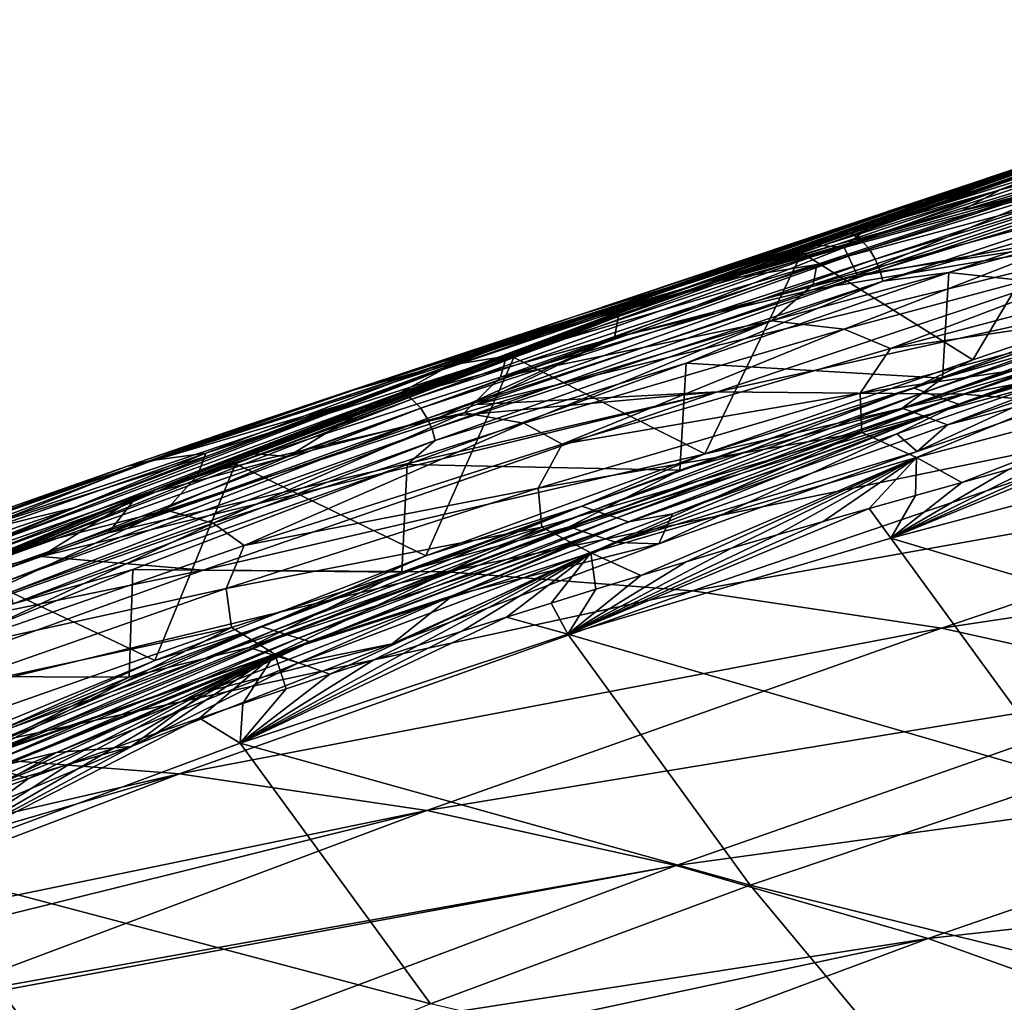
# Model space of a CAD drawing. Header units: metres. Extents: x -90 to 304, y -90 to 74.
# Tile 192 of 256: x 193.93 to 199.47, y 23.14 to 28.68. Entities that reach past the tile are written whole.
import ezdxf

# ---------------------------------------------------------------- set-up
doc = ezdxf.new("R2010")
doc.units = ezdxf.units.M
doc.layers.add('solid_21662050_350', color=7, linetype='CONTINUOUS')

msp = doc.modelspace()

# ---------------------------------------------------------------- linework, layer by layer
at = {"layer": 'solid_21662050_350'}
for points in [[(202.244125, 28.68008, 135.735931), (200.670471, 28.040745, 134.687378), (199.45076, 27.720629, 135.869888)], [(201.06572, 28.333366, 137.067627), (202.244125, 28.68008, 135.735931), (199.45076, 27.720629, 135.869888)], [(201.88089, 28.596434, 136.999588), (199.018814, 27.658928, 139.227951), (201.272903, 28.364656, 137.560486)], [(199.771347, 27.919563, 138.524765), (199.018814, 27.658928, 139.227951), (201.88089, 28.596434, 136.999588)], [(199.018814, 27.658928, 139.227951), (198.605499, 27.480097, 139.692993), (201.272903, 28.364656, 137.560486)], [(201.328079, 28.324562, 137.61676), (201.272903, 28.364656, 137.560486), (198.605499, 27.480097, 139.692993)], [(201.06572, 28.333366, 137.067627), (198.249512, 27.377663, 137.078033), (199.898682, 27.961733, 138.422485)], [(201.06572, 28.333366, 137.067627), (199.45076, 27.720629, 135.869888), (198.249512, 27.377663, 137.078033)], [(201.328079, 28.324562, 137.61676), (198.605499, 27.480097, 139.692993), (198.66423, 27.44105, 139.746323)], [(201.328079, 28.324562, 137.61676), (198.66423, 27.44105, 139.746323), (201.37323, 28.272108, 137.654404)], [(198.66423, 27.44105, 139.746323), (198.712021, 27.389385, 139.781738), (201.37323, 28.272108, 137.654404)], [(201.37323, 28.272108, 137.654404), (198.712021, 27.389385, 139.781738), (201.407059, 28.213409, 137.674271)], [(198.712021, 27.389385, 139.781738), (198.747559, 27.331205, 139.800095), (201.407059, 28.213409, 137.674271)], [(201.407059, 28.213409, 137.674271), (198.747559, 27.331205, 139.800095), (201.431671, 28.152693, 137.680984)], [(200.433578, 28.128994, 138.98056), (200.406281, 28.102535, 138.934769), (197.495071, 27.085831, 141.411865)], [(197.525558, 27.111988, 141.455795), (200.433578, 28.128994, 138.98056), (197.495071, 27.085831, 141.411865)], [(197.525558, 27.111988, 141.455795), (200.307388, 28.09115, 139.15303), (200.433578, 28.128994, 138.98056)], [(198.747559, 27.331205, 139.800095), (198.773148, 27.270802, 139.805878), (201.431671, 28.152693, 137.680984)], [(201.431671, 28.152693, 137.680984), (198.773148, 27.270802, 139.805878), (201.448822, 28.087992, 137.676056)], [(197.495071, 27.085831, 141.411865), (200.406281, 28.102535, 138.934769), (198.332809, 27.365808, 140.614578)], [(197.525558, 27.111988, 141.455795), (198.763214, 27.557543, 140.434509), (200.307388, 28.09115, 139.15303)], [(200.406281, 28.102535, 138.934769), (200.002853, 27.946543, 139.21431), (198.332809, 27.365808, 140.614578)], [(200.307388, 28.09115, 139.15303), (198.763214, 27.557543, 140.434509), (199.963882, 27.913687, 141.204865)], [(198.773148, 27.270802, 139.805878), (198.790665, 27.206236, 139.800507), (201.448822, 28.087992, 137.676056)], [(201.448822, 28.087992, 137.676056), (198.790665, 27.206236, 139.800507), (200.485489, 27.697802, 138.402069)], [(199.232101, 27.603222, 135.378159), (199.45076, 27.720629, 135.869888), (200.670471, 28.040745, 134.687378)], [(199.947556, 27.789637, 134.741364), (199.232101, 27.603222, 135.378159), (200.670471, 28.040745, 134.687378)], [(197.053925, 27.008856, 138.323563), (199.771347, 27.919563, 138.524765), (199.898682, 27.961733, 138.422485)], [(198.249512, 27.377663, 137.078033), (197.053925, 27.008856, 138.323563), (199.898682, 27.961733, 138.422485)], [(197.053925, 27.008856, 138.323563), (198.968613, 27.650763, 139.182785), (199.771347, 27.919563, 138.524765)], [(198.332809, 27.365808, 140.614578), (200.002853, 27.946543, 139.21431), (199.296295, 26.763472, 139.454651)], [(199.963882, 27.913687, 141.204865), (198.572006, 27.396261, 142.577255), (199.825928, 27.735935, 143.380539)], [(199.963882, 27.913687, 141.204865), (198.763214, 27.557543, 140.434509), (198.572006, 27.396261, 142.577255)], [(199.771347, 27.919563, 138.524765), (198.968613, 27.650763, 139.182785), (199.018814, 27.658928, 139.227951)], [(200.002853, 27.946543, 139.21431), (200.643188, 27.219543, 138.366409), (199.296295, 26.763472, 139.454651)], [(199.56311, 27.680817, 135.006546), (199.232101, 27.603222, 135.378159), (199.947556, 27.789637, 134.741364)], [(198.398148, 27.187458, 135.529388), (198.417801, 27.301144, 135.736191), (200.216629, 27.784349, 134.198654)], [(200.210007, 27.67491, 133.982956), (198.398148, 27.187458, 135.529388), (200.216629, 27.784349, 134.198654)], [(200.216629, 27.784349, 134.198654), (198.417801, 27.301144, 135.736191), (199.56311, 27.680817, 135.006546)], [(199.825928, 27.735935, 143.380539), (198.572006, 27.396261, 142.577255), (198.644409, 27.242481, 144.960846)], [(200.072708, 27.72204, 144.496078), (199.825928, 27.735935, 143.380539), (198.644409, 27.242481, 144.960846)], [(197.826035, 27.212132, 136.667328), (198.249512, 27.377663, 137.078033), (199.45076, 27.720629, 135.869888)], [(198.525574, 27.41086, 136.019516), (197.826035, 27.212132, 136.667328), (199.45076, 27.720629, 135.869888)], [(199.56311, 27.680817, 135.006546), (197.880127, 27.213528, 136.478134), (199.232101, 27.603222, 135.378159)], [(198.417801, 27.301144, 135.736191), (197.880127, 27.213528, 136.478134), (199.56311, 27.680817, 135.006546)], [(199.232101, 27.603222, 135.378159), (198.525574, 27.41086, 136.019516), (199.45076, 27.720629, 135.869888)], [(200.784119, 27.562784, 148.370331), (200.072708, 27.72204, 144.496078), (198.644409, 27.242481, 144.960846)], [(198.790665, 27.206236, 139.800507), (199.161133, 27.255816, 139.474777), (200.485489, 27.697802, 138.402069)], [(200.485489, 27.697802, 138.402069), (199.161133, 27.255816, 139.474777), (200.468979, 27.115124, 138.207214)], [(199.018814, 27.658928, 139.227951), (196.307724, 26.706585, 141.633728), (198.605499, 27.480097, 139.692993)], [(196.544266, 26.80262, 141.327881), (196.307724, 26.706585, 141.633728), (199.018814, 27.658928, 139.227951)], [(197.33992, 27.087725, 140.596573), (196.544266, 26.80262, 141.327881), (199.018814, 27.658928, 139.227951)], [(197.053925, 27.008856, 138.323563), (198.154083, 27.37237, 139.876709), (198.968613, 27.650763, 139.182785)], [(198.154083, 27.37237, 139.876709), (197.33992, 27.087725, 140.596573), (199.018814, 27.658928, 139.227951)], [(198.968613, 27.650763, 139.182785), (198.154083, 27.37237, 139.876709), (199.018814, 27.658928, 139.227951)], [(199.944122, 27.469109, 134.033737), (198.398148, 27.187458, 135.529388), (200.210007, 27.67491, 133.982956)], [(197.880127, 27.213528, 136.478134), (198.525574, 27.41086, 136.019516), (199.232101, 27.603222, 135.378159)], [(200.784119, 27.562784, 148.370331), (198.399643, 27.15979, 145.040192), (196.50145, 26.512283, 145.654053)], [(197.858887, 26.583212, 149.289673), (200.784119, 27.562784, 148.370331), (196.50145, 26.512283, 145.654053)], [(197.525558, 27.111988, 141.455795), (198.36055, 27.415098, 140.784164), (198.763214, 27.557543, 140.434509)], [(202.179916, 27.538712, 151.977173), (200.784119, 27.562784, 148.370331), (197.858887, 26.583212, 149.289673)], [(202.179916, 27.538712, 151.977173), (197.858887, 26.583212, 149.289673), (199.241898, 26.569513, 152.897675)], [(198.763214, 27.557543, 140.434509), (198.36055, 27.415098, 140.784164), (198.572006, 27.396261, 142.577255)], [(200.784119, 27.562784, 148.370331), (198.644409, 27.242481, 144.960846), (198.399643, 27.15979, 145.040192)], [(202.179916, 27.538712, 151.977173), (199.241898, 26.569513, 152.897675), (203.583282, 27.411453, 155.564926)], [(196.307724, 26.706585, 141.633728), (196.07399, 26.580435, 141.980835), (198.605499, 27.480097, 139.692993)], [(198.66423, 27.44105, 139.746323), (198.605499, 27.480097, 139.692993), (196.07399, 26.580435, 141.980835)], [(199.944122, 27.469109, 134.033737), (198.162918, 26.982729, 135.565109), (198.398148, 27.187458, 135.529388)], [(198.572479, 26.937012, 135.083466), (198.162918, 26.982729, 135.565109), (199.944122, 27.469109, 134.033737)], [(200.428619, 27.433392, 133.508774), (198.572479, 26.937012, 135.083466), (199.944122, 27.469109, 134.033737)], [(198.66423, 27.44105, 139.746323), (196.07399, 26.580435, 141.980835), (196.136154, 26.542524, 142.031006)], [(198.66423, 27.44105, 139.746323), (196.136154, 26.542524, 142.031006), (198.712021, 27.389385, 139.781738)], [(198.36055, 27.415098, 140.784164), (197.304871, 27.034073, 141.734589), (198.572006, 27.396261, 142.577255)], [(197.525558, 27.111988, 141.455795), (197.304871, 27.034073, 141.734589), (198.36055, 27.415098, 140.784164)], [(197.880127, 27.213528, 136.478134), (197.826035, 27.212132, 136.667328), (198.525574, 27.41086, 136.019516)], [(198.832321, 26.827307, 134.78096), (198.572479, 26.937012, 135.083466), (200.428619, 27.433392, 133.508774)], [(200.731979, 27.329607, 133.180206), (198.832321, 26.827307, 134.78096), (200.428619, 27.433392, 133.508774)], [(199.241898, 26.569513, 152.897675), (200.637039, 26.45499, 156.496536), (203.583282, 27.411453, 155.564926)], [(195.855499, 26.612274, 139.614578), (197.33992, 27.087725, 140.596573), (198.154083, 27.37237, 139.876709)], [(197.053925, 27.008856, 138.323563), (195.855499, 26.612274, 139.614578), (198.154083, 27.37237, 139.876709)], [(196.136154, 26.542524, 142.031006), (196.186554, 26.491734, 142.063965), (198.712021, 27.389385, 139.781738)], [(198.712021, 27.389385, 139.781738), (196.186554, 26.491734, 142.063965), (198.747559, 27.331205, 139.800095)], [(196.473297, 26.804354, 137.96022), (197.053925, 27.008856, 138.323563), (198.249512, 27.377663, 137.078033)], [(197.143311, 27.010201, 137.313095), (196.473297, 26.804354, 137.96022), (198.249512, 27.377663, 137.078033)], [(196.711151, 26.776859, 142.086166), (198.332809, 27.365808, 140.614578), (197.78688, 26.234779, 140.760223)], [(197.495071, 27.085831, 141.411865), (198.332809, 27.365808, 140.614578), (196.711151, 26.776859, 142.086166)], [(197.826035, 27.212132, 136.667328), (197.143311, 27.010201, 137.313095), (198.249512, 27.377663, 137.078033)], [(198.572006, 27.396261, 142.577255), (197.279114, 26.888306, 144.03093), (198.644409, 27.242481, 144.960846)], [(198.572006, 27.396261, 142.577255), (197.304871, 27.034073, 141.734589), (197.279114, 26.888306, 144.03093)], [(198.332809, 27.365808, 140.614578), (199.296295, 26.763472, 139.454651), (197.78688, 26.234779, 140.760223)], [(196.186554, 26.491734, 142.063965), (196.223862, 26.434153, 142.080643), (198.747559, 27.331205, 139.800095)], [(198.747559, 27.331205, 139.800095), (196.223862, 26.434153, 142.080643), (198.773148, 27.270802, 139.805878)], [(196.6371, 26.666723, 137.124298), (196.669952, 26.784761, 137.321701), (198.417801, 27.301144, 135.736191)], [(198.398148, 27.187458, 135.529388), (196.6371, 26.666723, 137.124298), (198.417801, 27.301144, 135.736191)], [(198.417801, 27.301144, 135.736191), (196.669952, 26.784761, 137.321701), (197.880127, 27.213528, 136.478134)], [(200.525192, 27.0749, 133.320511), (198.832321, 26.827307, 134.78096), (200.731979, 27.329607, 133.180206)], [(200.996368, 27.294504, 138.201843), (198.963394, 26.605606, 139.847092), (200.643188, 27.219543, 138.366409)], [(199.026093, 26.582449, 139.911407), (198.963394, 26.605606, 139.847092), (200.996368, 27.294504, 138.201843)], [(201.055923, 27.270416, 138.268753), (199.026093, 26.582449, 139.911407), (200.996368, 27.294504, 138.201843)], [(196.223862, 26.434153, 142.080643), (196.250565, 26.374136, 142.085327), (198.773148, 27.270802, 139.805878)], [(198.773148, 27.270802, 139.805878), (196.250565, 26.374136, 142.085327), (198.790665, 27.206236, 139.800507)], [(198.399643, 27.15979, 145.040192), (198.644409, 27.242481, 144.960846), (197.279114, 26.888306, 144.03093)], [(199.161133, 27.255816, 139.474777), (197.682892, 26.744202, 140.755005), (199.126282, 26.660694, 139.29393)], [(198.790665, 27.206236, 139.800507), (197.682892, 26.744202, 140.755005), (199.161133, 27.255816, 139.474777)], [(199.088776, 26.55929, 139.975723), (199.026093, 26.582449, 139.911407), (201.055923, 27.270416, 138.268753)], [(201.115494, 27.246328, 138.335648), (199.088776, 26.55929, 139.975723), (201.055923, 27.270416, 138.268753)], [(199.152161, 26.536375, 140.039459), (199.088776, 26.55929, 139.975723), (201.115494, 27.246328, 138.335648)], [(199.161133, 27.255816, 139.474777), (199.126282, 26.660694, 139.29393), (200.468979, 27.115124, 138.207214)], [(201.175781, 27.222488, 138.401978), (199.152161, 26.536375, 140.039459), (201.115494, 27.246328, 138.335648)], [(197.880127, 27.213528, 136.478134), (196.244766, 26.717058, 137.992813), (197.826035, 27.212132, 136.667328)], [(196.669952, 26.784761, 137.321701), (196.244766, 26.717058, 137.992813), (197.880127, 27.213528, 136.478134)], [(196.244766, 26.717058, 137.992813), (197.143311, 27.010201, 137.313095), (197.826035, 27.212132, 136.667328)], [(196.250565, 26.374136, 142.085327), (196.268631, 26.309774, 142.079346), (198.790665, 27.206236, 139.800507)], [(198.790665, 27.206236, 139.800507), (196.268631, 26.309774, 142.079346), (197.682892, 26.744202, 140.755005)], [(198.162918, 26.982729, 135.565109), (196.6371, 26.666723, 137.124298), (198.398148, 27.187458, 135.529388)], [(200.935349, 27.181295, 138.073608), (198.898254, 26.491209, 139.723312), (201.056274, 27.13236, 138.209518)], [(199.126282, 26.660694, 139.29393), (198.898254, 26.491209, 139.723312), (200.935349, 27.181295, 138.073608)], [(198.963394, 26.605606, 139.847092), (199.296295, 26.763472, 139.454651), (200.643188, 27.219543, 138.366409)], [(200.468979, 27.115124, 138.207214), (199.126282, 26.660694, 139.29393), (200.935349, 27.181295, 138.073608)], [(201.175781, 27.222488, 138.401978), (199.215759, 26.513533, 140.103012), (199.152161, 26.536375, 140.039459)], [(201.175781, 27.222488, 138.401978), (201.236313, 27.198723, 138.46814), (199.215759, 26.513533, 140.103012)], [(199.215759, 26.513533, 140.103012), (201.236313, 27.198723, 138.46814), (200.206421, 26.809252, 139.396088)], [(196.50145, 26.512283, 145.654053), (198.399643, 27.15979, 145.040192), (197.279114, 26.888306, 144.03093)], [(198.898254, 26.491209, 139.723312), (199.025528, 26.444164, 139.853973), (201.056274, 27.13236, 138.209518)], [(201.056274, 27.13236, 138.209518), (199.025528, 26.444164, 139.853973), (199.154221, 26.397604, 139.983444)], [(201.056274, 27.13236, 138.209518), (199.154221, 26.397604, 139.983444), (201.17868, 27.083925, 138.344284)], [(194.657867, 26.189051, 140.948303), (196.544266, 26.80262, 141.327881), (197.33992, 27.087725, 140.596573)], [(195.855499, 26.612274, 139.614578), (194.657867, 26.189051, 140.948303), (197.33992, 27.087725, 140.596573)], [(197.525558, 27.111988, 141.455795), (197.495071, 27.085831, 141.411865), (194.762146, 26.048996, 144.077118)], [(194.795364, 26.075203, 144.118973), (197.525558, 27.111988, 141.455795), (194.762146, 26.048996, 144.077118)], [(194.762146, 26.048996, 144.077118), (197.495071, 27.085831, 141.411865), (195.143478, 26.178217, 143.624542)], [(194.795364, 26.075203, 144.118973), (197.304871, 27.034073, 141.734589), (197.525558, 27.111988, 141.455795)], [(197.495071, 27.085831, 141.411865), (196.711151, 26.776859, 142.086166), (195.143478, 26.178217, 143.624542)], [(200.525192, 27.0749, 133.320511), (198.661804, 26.575586, 134.903778), (198.832321, 26.827307, 134.78096)], [(200.523483, 26.852077, 133.348328), (198.661804, 26.575586, 134.903778), (200.525192, 27.0749, 133.320511)], [(200.296768, 26.698929, 139.272064), (201.17868, 27.083925, 138.344284), (199.154221, 26.397604, 139.983444)], [(194.795364, 26.075203, 144.118973), (195.918015, 26.51457, 143.059174), (197.304871, 27.034073, 141.734589)], [(197.304871, 27.034073, 141.734589), (195.918015, 26.51457, 143.059174), (197.279114, 26.888306, 144.03093)], [(196.244766, 26.717058, 137.992813), (196.473297, 26.804354, 137.96022), (197.143311, 27.010201, 137.313095)], [(195.81459, 26.594599, 138.610031), (195.855499, 26.612274, 139.614578), (197.053925, 27.008856, 138.323563)], [(196.473297, 26.804354, 137.96022), (195.81459, 26.594599, 138.610031), (197.053925, 27.008856, 138.323563)], [(198.162918, 26.982729, 135.565109), (196.431152, 26.464476, 137.1436), (196.6371, 26.666723, 137.124298)], [(196.767303, 26.406155, 136.70813), (196.431152, 26.464476, 137.1436), (198.162918, 26.982729, 135.565109)], [(198.572479, 26.937012, 135.083466), (196.767303, 26.406155, 136.70813), (198.162918, 26.982729, 135.565109)], [(196.984146, 26.289047, 136.433044), (196.767303, 26.406155, 136.70813), (198.572479, 26.937012, 135.083466)], [(198.832321, 26.827307, 134.78096), (196.984146, 26.289047, 136.433044), (198.572479, 26.937012, 135.083466)], [(197.279114, 26.888306, 144.03093), (195.439255, 26.219681, 145.08548), (196.294006, 26.440796, 145.72081)], [(197.279114, 26.888306, 144.03093), (195.918015, 26.51457, 143.059174), (195.439255, 26.219681, 145.08548)], [(196.50145, 26.512283, 145.654053), (197.279114, 26.888306, 144.03093), (196.294006, 26.440796, 145.72081)], [(200.523483, 26.852077, 133.348328), (198.671692, 26.353889, 134.927582), (198.661804, 26.575586, 134.903778)], [(198.979462, 26.21283, 134.751175), (198.671692, 26.353889, 134.927582), (200.523483, 26.852077, 133.348328)], [(200.864899, 26.713907, 133.150726), (198.979462, 26.21283, 134.751175), (200.523483, 26.852077, 133.348328)], [(194.657867, 26.189051, 140.948303), (195.763809, 26.515593, 142.072067), (196.544266, 26.80262, 141.327881)], [(196.544266, 26.80262, 141.327881), (195.763809, 26.515593, 142.072067), (196.307724, 26.706585, 141.633728)], [(196.244766, 26.717058, 137.992813), (195.81459, 26.594599, 138.610031), (196.473297, 26.804354, 137.96022)], [(198.661804, 26.575586, 134.903778), (196.984146, 26.289047, 136.433044), (198.832321, 26.827307, 134.78096)], [(198.869141, 26.347536, 140.518463), (200.206421, 26.809252, 139.396088), (198.983719, 26.246847, 140.368729)], [(199.215759, 26.513533, 140.103012), (200.206421, 26.809252, 139.396088), (198.869141, 26.347536, 140.518463)], [(200.206421, 26.809252, 139.396088), (200.296768, 26.698929, 139.272064), (198.983719, 26.246847, 140.368729)], [(194.930649, 26.115952, 138.767593), (194.976517, 26.238506, 138.955032), (196.669952, 26.784761, 137.321701)], [(196.6371, 26.666723, 137.124298), (194.930649, 26.115952, 138.767593), (196.669952, 26.784761, 137.321701)], [(196.669952, 26.784761, 137.321701), (194.976517, 26.238506, 138.955032), (196.244766, 26.717058, 137.992813)], [(195.143478, 26.178217, 143.624542), (196.711151, 26.776859, 142.086166), (196.214935, 25.659084, 142.224792)], [(197.682892, 26.744202, 140.755005), (196.110474, 26.174183, 142.219116), (197.645874, 26.141691, 140.576004)], [(196.268631, 26.309774, 142.079346), (196.110474, 26.174183, 142.219116), (197.682892, 26.744202, 140.755005)], [(196.711151, 26.776859, 142.086166), (197.78688, 26.234779, 140.760223), (196.214935, 25.659084, 142.224792)], [(197.682892, 26.744202, 140.755005), (197.645874, 26.141691, 140.576004), (199.126282, 26.660694, 139.29393)], [(198.963394, 26.605606, 139.847092), (197.78688, 26.234779, 140.760223), (199.296295, 26.763472, 139.454651)], [(196.307724, 26.706585, 141.633728), (193.758377, 25.727877, 144.201721), (196.07399, 26.580435, 141.980835)], [(194.24646, 25.933615, 143.603287), (193.758377, 25.727877, 144.201721), (196.307724, 26.706585, 141.633728)], [(194.998886, 26.226397, 142.82988), (194.24646, 25.933615, 143.603287), (196.307724, 26.706585, 141.633728)], [(196.244766, 26.717058, 137.992813), (194.658905, 26.194416, 139.55014), (195.81459, 26.594599, 138.610031)], [(194.976517, 26.238506, 138.955032), (194.658905, 26.194416, 139.55014), (196.244766, 26.717058, 137.992813)], [(195.763809, 26.515593, 142.072067), (194.998886, 26.226397, 142.82988), (196.307724, 26.706585, 141.633728)], [(200.864899, 26.713907, 133.150726), (199.234772, 26.073067, 134.675995), (198.979462, 26.21283, 134.751175)], [(198.983719, 26.246847, 140.368729), (200.296768, 26.698929, 139.272064), (199.154221, 26.397604, 139.983444)], [(200.864899, 26.713907, 133.150726), (199.497406, 26.145191, 134.448303), (199.234772, 26.073067, 134.675995)], [(196.431152, 26.464476, 137.1436), (194.930649, 26.115952, 138.767593), (196.6371, 26.666723, 137.124298)], [(199.126282, 26.660694, 139.29393), (197.645874, 26.141691, 140.576004), (198.898254, 26.491209, 139.723312)], [(193.758377, 25.727877, 144.201721), (193.687149, 25.656408, 144.411224), (196.07399, 26.580435, 141.980835)], [(196.136154, 26.542524, 142.031006), (196.07399, 26.580435, 141.980835), (193.687149, 25.656408, 144.411224)], [(197.858887, 26.583212, 149.289673), (194.428619, 25.790121, 146.31897), (194.047745, 25.655409, 146.439941)], [(194.961197, 25.579311, 150.191086), (197.858887, 26.583212, 149.289673), (194.047745, 25.655409, 146.439941)], [(197.858887, 26.583212, 149.289673), (196.294006, 26.440796, 145.72081), (194.428619, 25.790121, 146.31897)], [(194.534927, 26.165712, 139.913712), (194.657867, 26.189051, 140.948303), (195.855499, 26.612274, 139.614578)], [(195.169296, 26.381908, 139.260422), (194.534927, 26.165712, 139.913712), (195.855499, 26.612274, 139.614578)], [(194.658905, 26.194416, 139.55014), (195.169296, 26.381908, 139.260422), (195.81459, 26.594599, 138.610031)], [(199.241898, 26.569513, 152.897675), (197.858887, 26.583212, 149.289673), (194.961197, 25.579311, 150.191086)], [(199.241898, 26.569513, 152.897675), (194.961197, 25.579311, 150.191086), (196.33168, 25.570341, 153.798553)], [(195.81459, 26.594599, 138.610031), (195.169296, 26.381908, 139.260422), (195.855499, 26.612274, 139.614578)], [(197.858887, 26.583212, 149.289673), (196.50145, 26.512283, 145.654053), (196.294006, 26.440796, 145.72081)], [(199.241898, 26.569513, 152.897675), (196.33168, 25.570341, 153.798553), (200.637039, 26.45499, 156.496536)], [(198.661804, 26.575586, 134.903778), (196.848679, 26.041548, 136.536621), (196.984146, 26.289047, 136.433044)], [(198.671692, 26.353889, 134.927582), (196.848679, 26.041548, 136.536621), (198.661804, 26.575586, 134.903778)], [(198.963394, 26.605606, 139.847092), (197.093872, 25.939537, 141.511642), (197.78688, 26.234779, 140.760223)], [(197.159424, 25.917309, 141.57338), (197.093872, 25.939537, 141.511642), (198.963394, 26.605606, 139.847092)], [(199.026093, 26.582449, 139.911407), (197.159424, 25.917309, 141.57338), (198.963394, 26.605606, 139.847092)], [(197.224976, 25.895081, 141.635132), (197.159424, 25.917309, 141.57338), (199.026093, 26.582449, 139.911407)], [(199.088776, 26.55929, 139.975723), (197.224976, 25.895081, 141.635132), (199.026093, 26.582449, 139.911407)], [(193.466888, 25.740866, 142.320114), (194.998886, 26.226397, 142.82988), (195.763809, 26.515593, 142.072067)], [(194.657867, 26.189051, 140.948303), (193.466888, 25.740866, 142.320114), (195.763809, 26.515593, 142.072067)], [(196.136154, 26.542524, 142.031006), (193.687149, 25.656408, 144.411224), (193.752579, 25.619715, 144.458023)], [(196.136154, 26.542524, 142.031006), (193.752579, 25.619715, 144.458023), (196.186554, 26.491734, 142.063965)], [(194.795364, 26.075203, 144.118973), (195.207428, 26.238838, 143.773682), (195.918015, 26.51457, 143.059174)], [(195.918015, 26.51457, 143.059174), (195.207428, 26.238838, 143.773682), (195.439255, 26.219681, 145.08548)], [(197.291214, 25.873106, 141.696228), (197.224976, 25.895081, 141.635132), (199.088776, 26.55929, 139.975723)], [(199.152161, 26.536375, 140.039459), (197.291214, 25.873106, 141.696228), (199.088776, 26.55929, 139.975723)], [(199.152161, 26.536375, 140.039459), (197.357666, 25.851206, 141.757126), (197.291214, 25.873106, 141.696228)], [(199.152161, 26.536375, 140.039459), (199.215759, 26.513533, 140.103012), (197.357666, 25.851206, 141.757126)], [(197.357666, 25.851206, 141.757126), (199.215759, 26.513533, 140.103012), (197.604248, 25.895855, 141.649078)], [(199.215759, 26.513533, 140.103012), (198.869141, 26.347536, 140.518463), (197.604248, 25.895855, 141.649078)], [(193.752579, 25.619715, 144.458023), (193.805557, 25.569876, 144.488327), (196.186554, 26.491734, 142.063965)], [(196.186554, 26.491734, 142.063965), (193.805557, 25.569876, 144.488327), (196.223862, 26.434153, 142.080643)], [(196.431152, 26.464476, 137.1436), (194.752228, 25.917509, 138.768982), (194.930649, 26.115952, 138.767593)], [(195.017807, 25.84387, 138.383087), (194.752228, 25.917509, 138.768982), (196.431152, 26.464476, 137.1436)], [(196.767303, 26.406155, 136.70813), (195.017807, 25.84387, 138.383087), (196.431152, 26.464476, 137.1436)], [(198.898254, 26.491209, 139.723312), (197.023758, 25.823656, 141.390289), (199.025528, 26.444164, 139.853973)], [(197.645874, 26.141691, 140.576004), (197.023758, 25.823656, 141.390289), (198.898254, 26.491209, 139.723312)], [(193.805557, 25.569876, 144.488327), (193.844635, 25.512968, 144.503113), (196.223862, 26.434153, 142.080643)], [(196.223862, 26.434153, 142.080643), (193.844635, 25.512968, 144.503113), (196.250565, 26.374136, 142.085327)], [(194.428619, 25.790121, 146.31897), (196.294006, 26.440796, 145.72081), (195.439255, 26.219681, 145.08548)], [(195.193069, 25.717636, 138.13736), (195.017807, 25.84387, 138.383087), (196.767303, 26.406155, 136.70813)], [(196.984146, 26.289047, 136.433044), (195.193069, 25.717636, 138.13736), (196.767303, 26.406155, 136.70813)], [(196.33168, 25.570341, 153.798553), (197.717957, 25.462223, 157.405258), (200.637039, 26.45499, 156.496536)], [(197.023758, 25.823656, 141.390289), (197.15686, 25.778496, 141.515732), (199.025528, 26.444164, 139.853973)], [(199.025528, 26.444164, 139.853973), (197.15686, 25.778496, 141.515732), (197.291336, 25.733843, 141.639877)], [(199.025528, 26.444164, 139.853973), (197.291336, 25.733843, 141.639877), (199.154221, 26.397604, 139.983444)], [(200.637039, 26.45499, 156.496536), (197.717957, 25.462223, 157.405258), (202.049942, 26.23617, 160.102234)], [(193.844635, 25.512968, 144.503113), (193.872498, 25.453402, 144.506546), (196.250565, 26.374136, 142.085327)], [(196.250565, 26.374136, 142.085327), (193.872498, 25.453402, 144.506546), (196.268631, 26.309774, 142.079346)], [(194.658905, 26.194416, 139.55014), (194.534927, 26.165712, 139.913712), (195.169296, 26.381908, 139.260422)], [(198.671692, 26.353889, 134.927582), (196.869583, 25.821205, 136.555496), (196.848679, 26.041548, 136.536621)], [(197.144272, 25.675755, 136.400803), (196.869583, 25.821205, 136.555496), (198.671692, 26.353889, 134.927582)], [(198.979462, 26.21283, 134.751175), (197.144272, 25.675755, 136.400803), (198.671692, 26.353889, 134.927582)], [(198.983719, 26.246847, 140.368729), (199.154221, 26.397604, 139.983444), (197.291336, 25.733843, 141.639877)], [(198.869141, 26.347536, 140.518463), (198.983719, 26.246847, 140.368729), (197.528214, 25.726898, 141.668442)], [(197.604248, 25.895855, 141.649078), (198.869141, 26.347536, 140.518463), (197.528214, 25.726898, 141.668442)], [(200.291687, 26.357412, 133.770264), (200.624573, 26.23418, 133.666992), (198.835129, 25.758389, 135.203476)], [(200.025864, 26.287357, 133.995483), (200.291687, 26.357412, 133.770264), (198.835129, 25.758389, 135.203476)], [(193.872498, 25.453402, 144.506546), (193.891251, 25.389305, 144.499817), (196.268631, 26.309774, 142.079346)], [(196.268631, 26.309774, 142.079346), (193.891251, 25.389305, 144.499817), (196.110474, 26.174183, 142.219116)], [(193.280487, 25.537556, 140.458588), (193.339035, 25.664751, 140.635544), (194.976517, 26.238506, 138.955032)], [(194.930649, 26.115952, 138.767593), (193.280487, 25.537556, 140.458588), (194.976517, 26.238506, 138.955032)], [(194.976517, 26.238506, 138.955032), (193.339035, 25.664751, 140.635544), (194.658905, 26.194416, 139.55014)], [(195.207428, 26.238838, 143.773682), (194.583084, 25.990566, 144.423141), (195.439255, 26.219681, 145.08548)], [(194.795364, 26.075203, 144.118973), (194.583084, 25.990566, 144.423141), (195.207428, 26.238838, 143.773682)], [(196.848679, 26.041548, 136.536621), (195.193069, 25.717636, 138.13736), (196.984146, 26.289047, 136.433044)], [(197.093872, 25.939537, 141.511642), (196.214935, 25.659084, 142.224792), (197.78688, 26.234779, 140.760223)], [(197.528214, 25.726898, 141.668442), (198.983719, 26.246847, 140.368729), (197.291336, 25.733843, 141.639877)], [(197.717957, 25.462223, 157.405258), (199.121201, 25.252087, 161.017136), (202.049942, 26.23617, 160.102234)], [(199.761093, 26.216618, 134.221481), (200.025864, 26.287357, 133.995483), (198.835129, 25.758389, 135.203476)], [(198.835129, 25.758389, 135.203476), (200.624573, 26.23418, 133.666992), (201.575119, 24.93788, 134.233963)], [(202.049942, 26.23617, 160.102234), (199.121201, 25.252087, 161.017136), (203.486176, 25.909777, 163.730789)], [(194.658905, 26.194416, 139.55014), (193.123795, 25.647184, 141.149536), (194.534927, 26.165712, 139.913712)], [(193.339035, 25.664751, 140.635544), (193.123795, 25.647184, 141.149536), (194.658905, 26.194416, 139.55014)], [(193.295197, 25.722021, 141.233215), (193.466888, 25.740866, 142.320114), (194.657867, 26.189051, 140.948303)], [(193.909821, 25.945572, 140.571701), (193.295197, 25.722021, 141.233215), (194.657867, 26.189051, 140.948303)], [(193.466888, 25.740866, 142.320114), (194.24646, 25.933615, 143.603287), (194.998886, 26.226397, 142.82988)], [(194.534927, 26.165712, 139.913712), (193.909821, 25.945572, 140.571701), (194.657867, 26.189051, 140.948303)], [(194.428619, 25.790121, 146.31897), (195.439255, 26.219681, 145.08548), (194.583084, 25.990566, 144.423141)], [(198.979462, 26.21283, 134.751175), (197.427048, 25.548725, 136.295364), (197.144272, 25.675755, 136.400803)], [(198.979462, 26.21283, 134.751175), (197.681915, 25.625664, 136.061249), (197.427048, 25.548725, 136.295364)], [(198.979462, 26.21283, 134.751175), (197.937927, 25.701939, 135.828049), (197.681915, 25.625664, 136.061249)], [(198.979462, 26.21283, 134.751175), (198.195053, 25.777536, 135.595825), (197.937927, 25.701939, 135.828049)], [(198.979462, 26.21283, 134.751175), (198.453278, 25.852453, 135.364532), (198.195053, 25.777536, 135.595825)], [(198.979462, 26.21283, 134.751175), (198.712646, 25.926687, 135.134125), (198.453278, 25.852453, 135.364532)], [(198.979462, 26.21283, 134.751175), (198.973175, 26.000233, 134.904602), (198.712646, 25.926687, 135.134125)], [(199.497406, 26.145191, 134.448303), (199.761093, 26.216618, 134.221481), (198.835129, 25.758389, 135.203476)], [(198.979462, 26.21283, 134.751175), (199.234772, 26.073067, 134.675995), (198.973175, 26.000233, 134.904602)], [(193.123795, 25.647184, 141.149536), (193.909821, 25.945572, 140.571701), (194.534927, 26.165712, 139.913712)], [(193.634537, 25.569115, 145.225494), (195.143478, 26.178217, 143.624542), (194.688736, 25.069208, 143.75946)], [(194.762146, 26.048996, 144.077118), (195.143478, 26.178217, 143.624542), (193.634537, 25.569115, 145.225494)], [(193.891251, 25.389305, 144.499817), (194.565323, 25.582041, 143.772049), (196.110474, 26.174183, 142.219116)], [(196.110474, 26.174183, 142.219116), (194.565323, 25.582041, 143.772049), (196.079498, 25.56786, 142.034958)], [(195.143478, 26.178217, 143.624542), (196.214935, 25.659084, 142.224792), (194.688736, 25.069208, 143.75946)], [(196.110474, 26.174183, 142.219116), (196.079498, 25.56786, 142.034958), (197.645874, 26.141691, 140.576004)], [(197.645874, 26.141691, 140.576004), (196.079498, 25.56786, 142.034958), (197.023758, 25.823656, 141.390289)], [(199.234772, 26.073067, 134.675995), (199.497406, 26.145191, 134.448303), (198.835129, 25.758389, 135.203476)], [(194.795364, 26.075203, 144.118973), (194.762146, 26.048996, 144.077118), (192.219467, 24.983446, 146.91391)], [(192.237244, 24.99861, 146.934372), (194.795364, 26.075203, 144.118973), (192.219467, 24.983446, 146.91391)], [(192.237244, 24.99861, 146.934372), (192.254776, 25.009995, 146.953262), (194.795364, 26.075203, 144.118973)], [(192.254776, 25.009995, 146.953262), (194.583084, 25.990566, 144.423141), (194.795364, 26.075203, 144.118973)], [(194.752228, 25.917509, 138.768982), (193.280487, 25.537556, 140.458588), (194.930649, 26.115952, 138.767593)], [(198.973175, 26.000233, 134.904602), (199.234772, 26.073067, 134.675995), (198.835129, 25.758389, 135.203476)], [(192.219467, 24.983446, 146.91391), (194.762146, 26.048996, 144.077118), (193.634537, 25.569115, 145.225494)], [(196.848679, 26.041548, 136.536621), (195.090744, 25.475647, 138.219833), (195.193069, 25.717636, 138.13736)], [(196.869583, 25.821205, 136.555496), (195.090744, 25.475647, 138.219833), (196.848679, 26.041548, 136.536621)], [(192.254776, 25.009995, 146.953262), (193.299316, 25.460609, 145.825912), (194.583084, 25.990566, 144.423141)], [(194.583084, 25.990566, 144.423141), (193.299316, 25.460609, 145.825912), (194.047745, 25.655409, 146.439941)], [(194.428619, 25.790121, 146.31897), (194.583084, 25.990566, 144.423141), (194.047745, 25.655409, 146.439941)], [(198.712646, 25.926687, 135.134125), (198.973175, 26.000233, 134.904602), (198.835129, 25.758389, 135.203476)], [(192.288437, 25.269421, 143.725281), (193.505341, 25.636374, 144.39418), (194.24646, 25.933615, 143.603287)], [(193.466888, 25.740866, 142.320114), (192.288437, 25.269421, 143.725281), (194.24646, 25.933615, 143.603287)], [(194.752228, 25.917509, 138.768982), (193.127899, 25.343946, 140.440567), (193.280487, 25.537556, 140.458588)], [(193.326202, 25.252913, 140.10759), (193.127899, 25.343946, 140.440567), (194.752228, 25.917509, 138.768982)], [(195.017807, 25.84387, 138.383087), (193.326202, 25.252913, 140.10759), (194.752228, 25.917509, 138.768982)], [(194.24646, 25.933615, 143.603287), (193.505341, 25.636374, 144.39418), (193.758377, 25.727877, 144.201721)], [(197.093872, 25.939537, 141.511642), (195.291962, 25.259905, 143.263794), (196.214935, 25.659084, 142.224792)], [(195.36026, 25.238644, 143.322845), (195.291962, 25.259905, 143.263794), (197.093872, 25.939537, 141.511642)], [(197.159424, 25.917309, 141.57338), (195.36026, 25.238644, 143.322845), (197.093872, 25.939537, 141.511642)], [(195.428558, 25.217382, 143.381897), (195.36026, 25.238644, 143.322845), (197.159424, 25.917309, 141.57338)], [(197.224976, 25.895081, 141.635132), (195.428558, 25.217382, 143.381897), (197.159424, 25.917309, 141.57338)], [(198.712646, 25.926687, 135.134125), (198.835129, 25.758389, 135.203476), (197.014633, 25.218042, 136.863586)], [(198.453278, 25.852453, 135.364532), (198.712646, 25.926687, 135.134125), (197.014633, 25.218042, 136.863586)], [(199.121201, 25.252087, 161.017136), (200.54248, 24.93721, 164.640091), (203.486176, 25.909777, 163.730789)], [(195.497543, 25.196394, 143.440247), (195.428558, 25.217382, 143.381897), (197.224976, 25.895081, 141.635132)], [(197.291214, 25.873106, 141.696228), (195.497543, 25.196394, 143.440247), (197.224976, 25.895081, 141.635132)], [(197.291214, 25.873106, 141.696228), (195.566757, 25.175488, 143.498367), (195.497543, 25.196394, 143.440247)], [(197.291214, 25.873106, 141.696228), (197.357666, 25.851206, 141.757126), (195.566757, 25.175488, 143.498367)], [(195.566757, 25.175488, 143.498367), (197.357666, 25.851206, 141.757126), (196.367203, 25.436495, 142.824631)], [(196.367203, 25.436495, 142.824631), (197.604248, 25.895855, 141.649078), (197.528214, 25.726898, 141.668442)], [(197.357666, 25.851206, 141.757126), (197.604248, 25.895855, 141.649078), (196.367203, 25.436495, 142.824631)], [(198.195053, 25.777536, 135.595825), (198.453278, 25.852453, 135.364532), (197.014633, 25.218042, 136.863586)], [(193.461716, 25.116222, 139.893143), (193.326202, 25.252913, 140.10759), (195.017807, 25.84387, 138.383087)], [(195.193069, 25.717636, 138.13736), (193.461716, 25.116222, 139.893143), (195.017807, 25.84387, 138.383087)], [(196.869583, 25.821205, 136.555496), (195.121826, 25.25684, 138.233047), (195.090744, 25.475647, 138.219833)], [(195.364487, 25.105267, 138.10144), (195.121826, 25.25684, 138.233047), (196.869583, 25.821205, 136.555496)], [(197.023758, 25.823656, 141.390289), (195.219391, 25.143089, 143.144836), (197.15686, 25.778496, 141.515732)], [(196.079498, 25.56786, 142.034958), (195.219391, 25.143089, 143.144836), (197.023758, 25.823656, 141.390289)], [(197.144272, 25.675755, 136.400803), (195.364487, 25.105267, 138.10144), (196.869583, 25.821205, 136.555496)], [(195.219391, 25.143089, 143.144836), (195.358047, 25.099894, 143.264816), (197.15686, 25.778496, 141.515732)], [(197.15686, 25.778496, 141.515732), (195.358047, 25.099894, 143.264816), (195.498108, 25.057241, 143.383362)], [(197.15686, 25.778496, 141.515732), (195.498108, 25.057241, 143.383362), (197.291336, 25.733843, 141.639877)], [(197.937927, 25.701939, 135.828049), (198.195053, 25.777536, 135.595825), (197.014633, 25.218042, 136.863586)], [(197.014633, 25.218042, 136.863586), (198.835129, 25.758389, 135.203476), (199.823471, 24.402962, 135.832016)], [(198.835129, 25.758389, 135.203476), (201.575119, 24.93788, 134.233963), (199.823471, 24.402962, 135.832016)], [(195.090744, 25.475647, 138.219833), (193.461716, 25.116222, 139.893143), (195.193069, 25.717636, 138.13736)], [(196.025269, 25.16456, 143.111588), (197.291336, 25.733843, 141.639877), (195.498108, 25.057241, 143.383362)], [(196.025269, 25.16456, 143.111588), (197.528214, 25.726898, 141.668442), (197.291336, 25.733843, 141.639877)], [(196.367203, 25.436495, 142.824631), (197.528214, 25.726898, 141.668442), (196.025269, 25.16456, 143.111588)], [(197.681915, 25.625664, 136.061249), (197.937927, 25.701939, 135.828049), (197.014633, 25.218042, 136.863586)], [(194.047745, 25.655409, 146.439941), (193.299316, 25.460609, 145.825912), (192.294449, 25.025909, 146.992432)], [(194.961197, 25.579311, 150.191086), (194.047745, 25.655409, 146.439941), (192.294449, 25.025909, 146.992432)], [(195.291962, 25.259905, 143.263794), (194.688736, 25.069208, 143.75946), (196.214935, 25.659084, 142.224792)], [(197.144272, 25.675755, 136.400803), (195.675079, 24.992178, 137.961121), (195.364487, 25.105267, 138.10144)], [(197.144272, 25.675755, 136.400803), (195.922012, 25.073561, 137.720169), (195.675079, 24.992178, 137.961121)], [(197.144272, 25.675755, 136.400803), (196.170074, 25.154327, 137.480209), (195.922012, 25.073561, 137.720169)], [(197.144272, 25.675755, 136.400803), (196.419296, 25.234486, 137.241211), (196.170074, 25.154327, 137.480209)], [(197.144272, 25.675755, 136.400803), (196.669617, 25.314018, 137.003235), (196.419296, 25.234486, 137.241211)], [(197.144272, 25.675755, 136.400803), (196.920959, 25.3929, 136.766296), (196.669617, 25.314018, 137.003235)], [(197.144272, 25.675755, 136.400803), (197.173416, 25.471136, 136.530365), (196.920959, 25.3929, 136.766296)], [(197.427048, 25.548725, 136.295364), (197.681915, 25.625664, 136.061249), (197.014633, 25.218042, 136.863586)], [(197.144272, 25.675755, 136.400803), (197.427048, 25.548725, 136.295364), (197.173416, 25.471136, 136.530365)], [(192.095169, 24.545956, 151.074707), (194.961197, 25.579311, 150.191086), (192.294449, 25.025909, 146.992432)], [(196.33168, 25.570341, 153.798553), (194.961197, 25.579311, 150.191086), (192.095169, 24.545956, 151.074707)], [(196.33168, 25.570341, 153.798553), (192.095169, 24.545956, 151.074707), (193.453308, 24.538097, 154.679825)], [(194.565323, 25.582041, 143.772049), (193.08934, 24.980942, 145.373184), (194.54483, 24.975241, 143.577911)], [(193.891251, 25.389305, 144.499817), (193.08934, 24.980942, 145.373184), (194.565323, 25.582041, 143.772049)], [(193.634537, 25.569115, 145.225494), (194.688736, 25.069208, 143.75946), (193.232269, 24.472176, 145.339874)], [(196.33168, 25.570341, 153.798553), (193.453308, 24.538097, 154.679825), (197.717957, 25.462223, 157.405258)], [(194.565323, 25.582041, 143.772049), (194.54483, 24.975241, 143.577911), (196.079498, 25.56786, 142.034958)], [(196.079498, 25.56786, 142.034958), (194.54483, 24.975241, 143.577911), (195.219391, 25.143089, 143.144836)], [(197.173416, 25.471136, 136.530365), (197.427048, 25.548725, 136.295364), (197.014633, 25.218042, 136.863586)], [(195.090744, 25.475647, 138.219833), (193.39061, 24.880753, 139.952667), (193.461716, 25.116222, 139.893143)], [(195.121826, 25.25684, 138.233047), (193.39061, 24.880753, 139.952667), (195.090744, 25.475647, 138.219833)], [(193.453308, 24.538097, 154.679825), (194.828857, 24.431583, 158.289627), (197.717957, 25.462223, 157.405258)], [(197.717957, 25.462223, 157.405258), (194.828857, 24.431583, 158.289627), (199.121201, 25.252087, 161.017136)], [(196.920959, 25.3929, 136.766296), (197.173416, 25.471136, 136.530365), (197.014633, 25.218042, 136.863586)], [(194.974533, 24.894199, 144.238083), (196.367203, 25.436495, 142.824631), (196.025269, 25.16456, 143.111588)], [(195.566757, 25.175488, 143.498367), (196.367203, 25.436495, 142.824631), (194.974533, 24.894199, 144.238083)], [(196.669617, 25.314018, 137.003235), (196.920959, 25.3929, 136.766296), (197.014633, 25.218042, 136.863586)], [(196.669617, 25.314018, 137.003235), (197.014633, 25.218042, 136.863586), (195.169327, 24.604822, 138.66597)], [(196.419296, 25.234486, 137.241211), (196.669617, 25.314018, 137.003235), (195.169327, 24.604822, 138.66597)], [(195.121826, 25.25684, 138.233047), (193.431137, 24.663624, 139.959534), (193.39061, 24.880753, 139.952667)], [(193.643173, 24.504574, 139.852386), (193.431137, 24.663624, 139.959534), (195.121826, 25.25684, 138.233047)], [(195.291962, 25.259905, 143.263794), (193.55751, 24.560179, 145.107224), (194.688736, 25.069208, 143.75946)], [(193.628464, 24.539938, 145.163452), (193.55751, 24.560179, 145.107224), (195.291962, 25.259905, 143.263794)], [(195.36026, 25.238644, 143.322845), (193.628464, 24.539938, 145.163452), (195.291962, 25.259905, 143.263794)], [(193.699402, 24.519699, 145.219666), (193.628464, 24.539938, 145.163452), (195.36026, 25.238644, 143.322845)], [(195.364487, 25.105267, 138.10144), (193.643173, 24.504574, 139.852386), (195.121826, 25.25684, 138.233047)], [(195.428558, 25.217382, 143.381897), (193.699402, 24.519699, 145.219666), (195.36026, 25.238644, 143.322845)], [(194.828857, 24.431583, 158.289627), (196.220367, 24.224613, 161.903305), (199.121201, 25.252087, 161.017136)], [(199.121201, 25.252087, 161.017136), (196.220367, 24.224613, 161.903305), (200.54248, 24.93721, 164.640091)], [(193.771057, 24.49975, 145.275101), (193.699402, 24.519699, 145.219666), (195.428558, 25.217382, 143.381897)], [(195.497543, 25.196394, 143.440247), (193.771057, 24.49975, 145.275101), (195.428558, 25.217382, 143.381897)], [(195.497543, 25.196394, 143.440247), (193.842911, 24.479891, 145.330307), (193.771057, 24.49975, 145.275101)], [(195.497543, 25.196394, 143.440247), (195.566757, 25.175488, 143.498367), (193.842911, 24.479891, 145.330307)], [(196.170074, 25.154327, 137.480209), (196.419296, 25.234486, 137.241211), (195.169327, 24.604822, 138.66597)], [(195.169327, 24.604822, 138.66597), (197.014633, 25.218042, 136.863586), (198.043457, 23.804678, 137.549362)], [(197.014633, 25.218042, 136.863586), (199.823471, 24.402962, 135.832016), (198.043457, 23.804678, 137.549362)], [(195.219391, 25.143089, 143.144836), (193.478943, 24.44149, 144.995087), (195.358047, 25.099894, 143.264816)], [(194.54483, 24.975241, 143.577911), (193.478943, 24.44149, 144.995087), (195.219391, 25.143089, 143.144836)], [(193.842911, 24.479891, 145.330307), (195.566757, 25.175488, 143.498367), (194.134613, 24.552174, 145.140762)], [(195.566757, 25.175488, 143.498367), (194.974533, 24.894199, 144.238083), (194.134613, 24.552174, 145.140762)], [(194.556656, 24.584585, 144.63147), (196.025269, 25.16456, 143.111588), (195.498108, 25.057241, 143.383362)], [(194.974533, 24.894199, 144.238083), (196.025269, 25.16456, 143.111588), (194.556656, 24.584585, 144.63147)], [(195.922012, 25.073561, 137.720169), (196.170074, 25.154327, 137.480209), (195.169327, 24.604822, 138.66597)], [(193.55751, 24.560179, 145.107224), (193.232269, 24.472176, 145.339874), (194.688736, 25.069208, 143.75946)], [(193.478943, 24.44149, 144.995087), (193.622986, 24.400366, 145.109314), (195.358047, 25.099894, 143.264816)], [(195.358047, 25.099894, 143.264816), (193.622986, 24.400366, 145.109314), (193.768433, 24.359827, 145.221985)], [(195.364487, 25.105267, 138.10144), (193.977478, 24.405323, 139.676956), (193.643173, 24.504574, 139.852386)], [(195.358047, 25.099894, 143.264816), (193.768433, 24.359827, 145.221985), (195.498108, 25.057241, 143.383362)], [(195.364487, 25.105267, 138.10144), (194.216675, 24.491009, 139.428665), (193.977478, 24.405323, 139.676956)], [(195.364487, 25.105267, 138.10144), (194.45694, 24.57605, 139.181488), (194.216675, 24.491009, 139.428665)], [(195.364487, 25.105267, 138.10144), (194.698318, 24.660469, 138.935379), (194.45694, 24.57605, 139.181488)], [(195.364487, 25.105267, 138.10144), (194.940811, 24.744286, 138.690292), (194.698318, 24.660469, 138.935379)], [(195.364487, 25.105267, 138.10144), (195.184479, 24.827524, 138.446198), (194.940811, 24.744286, 138.690292)], [(195.675079, 24.992178, 137.961121), (195.922012, 25.073561, 137.720169), (195.169327, 24.604822, 138.66597)], [(195.364487, 25.105267, 138.10144), (195.429245, 24.910168, 138.203125), (195.184479, 24.827524, 138.446198)], [(195.364487, 25.105267, 138.10144), (195.675079, 24.992178, 137.961121), (195.429245, 24.910168, 138.203125)], [(194.556656, 24.584585, 144.63147), (195.498108, 25.057241, 143.383362), (193.768433, 24.359827, 145.221985)], [(193.08934, 24.980942, 145.373184), (193.079697, 24.37505, 145.167374), (194.54483, 24.975241, 143.577911)], [(194.54483, 24.975241, 143.577911), (193.079697, 24.37505, 145.167374), (193.478943, 24.44149, 144.995087)], [(195.429245, 24.910168, 138.203125), (195.675079, 24.992178, 137.961121), (195.169327, 24.604822, 138.66597)], [(195.184479, 24.827524, 138.446198), (195.429245, 24.910168, 138.203125), (195.169327, 24.604822, 138.66597)], [(196.220367, 24.224613, 161.903305), (197.626358, 23.915482, 165.520035), (200.54248, 24.93721, 164.640091)], [(200.54248, 24.93721, 164.640091), (197.626358, 23.915482, 165.520035), (201.981873, 24.516314, 168.275604)], [(194.134613, 24.552174, 145.140762), (194.974533, 24.894199, 144.238083), (194.556656, 24.584585, 144.63147)], [(194.940811, 24.744286, 138.690292), (195.184479, 24.827524, 138.446198), (195.169327, 24.604822, 138.66597)], [(194.940811, 24.744286, 138.690292), (195.169327, 24.604822, 138.66597), (193.305344, 23.910406, 140.629242)], [(194.698318, 24.660469, 138.935379), (194.940811, 24.744286, 138.690292), (193.305344, 23.910406, 140.629242)], [(194.45694, 24.57605, 139.181488), (194.698318, 24.660469, 138.935379), (193.305344, 23.910406, 140.629242)], [(194.556656, 24.584585, 144.63147), (193.768433, 24.359827, 145.221985), (193.160187, 23.999174, 146.189255)], [(194.134613, 24.552174, 145.140762), (194.556656, 24.584585, 144.63147), (193.160187, 23.999174, 146.189255)], [(193.305344, 23.910406, 140.629242), (195.169327, 24.604822, 138.66597), (196.242233, 23.135519, 139.403687)], [(194.216675, 24.491009, 139.428665), (194.45694, 24.57605, 139.181488), (193.305344, 23.910406, 140.629242)], [(195.169327, 24.604822, 138.66597), (198.043457, 23.804678, 137.549362), (196.242233, 23.135519, 139.403687)], [(193.453308, 24.538097, 154.679825), (190.650223, 23.465668, 155.63623), (194.828857, 24.431583, 158.289627)], [(193.160187, 24.140123, 146.23999), (194.134613, 24.552174, 145.140762), (193.160187, 23.999174, 146.189255)], [(193.842911, 24.479891, 145.330307), (194.134613, 24.552174, 145.140762), (193.160187, 24.140123, 146.23999)], [(197.626358, 23.915482, 165.520035), (199.045502, 23.503107, 169.137833), (201.981873, 24.516314, 168.275604)], [(201.981873, 24.516314, 168.275604), (199.045502, 23.503107, 169.137833), (203.435699, 23.993217, 171.909409)], [(193.977478, 24.405323, 139.676956), (194.216675, 24.491009, 139.428665), (193.305344, 23.910406, 140.629242)], [(193.643173, 24.504574, 139.852386), (193.977478, 24.405323, 139.676956), (193.739441, 24.319059, 139.92627)], [(190.650223, 23.465668, 155.63623), (191.367325, 23.419895, 157.540863), (194.828857, 24.431583, 158.289627)], [(191.367325, 23.419895, 157.540863), (192.00563, 23.356201, 159.228027), (194.828857, 24.431583, 158.289627)], [(194.828857, 24.431583, 158.289627), (192.00563, 23.356201, 159.228027), (196.220367, 24.224613, 161.903305)], [(193.739441, 24.319059, 139.92627), (193.977478, 24.405323, 139.676956), (193.305344, 23.910406, 140.629242)], [(198.043457, 23.804678, 137.549362), (199.823471, 24.402962, 135.832016), (200.91185, 23.096699, 136.471725)], [(192.00563, 23.356201, 159.228027), (192.480423, 23.294981, 160.477859), (196.220367, 24.224613, 161.903305)], [(192.480423, 23.294981, 160.477859), (193.355515, 23.151373, 162.770935), (196.220367, 24.224613, 161.903305)], [(196.220367, 24.224613, 161.903305), (193.355515, 23.151373, 162.770935), (197.626358, 23.915482, 165.520035)], [(199.045502, 23.503107, 169.137833), (200.47702, 22.988625, 172.750641), (203.435699, 23.993217, 171.909409)], [(193.305344, 23.910406, 140.629242), (194.426987, 22.387978, 141.41272), (192.60495, 21.554932, 143.594269)], [(193.305344, 23.910406, 140.629242), (196.242233, 23.135519, 139.403687), (194.426987, 22.387978, 141.41272)], [(193.355515, 23.151373, 162.770935), (193.429993, 23.137346, 162.965347), (197.626358, 23.915482, 165.520035)], [(193.429993, 23.137346, 162.965347), (194.759781, 22.839025, 166.4207), (197.626358, 23.915482, 165.520035)], [(197.626358, 23.915482, 165.520035), (194.759781, 22.839025, 166.4207), (199.045502, 23.503107, 169.137833)], [(196.242233, 23.135519, 139.403687), (198.043457, 23.804678, 137.549362), (199.175201, 22.44589, 138.247009)], [(198.043457, 23.804678, 137.549362), (200.91185, 23.096699, 136.471725), (199.175201, 22.44589, 138.247009)], [(194.759781, 22.839025, 166.4207), (195.276764, 22.698921, 167.755371), (199.045502, 23.503107, 169.137833)], [(195.276764, 22.698921, 167.755371), (196.159119, 22.428986, 170.02211), (199.045502, 23.503107, 169.137833)], [(199.045502, 23.503107, 169.137833), (196.159119, 22.428986, 170.02211), (200.47702, 22.988625, 172.750641)]]:
    msp.add_3dface(points, dxfattribs=at)

doc.saveas('drawing.dxf')
